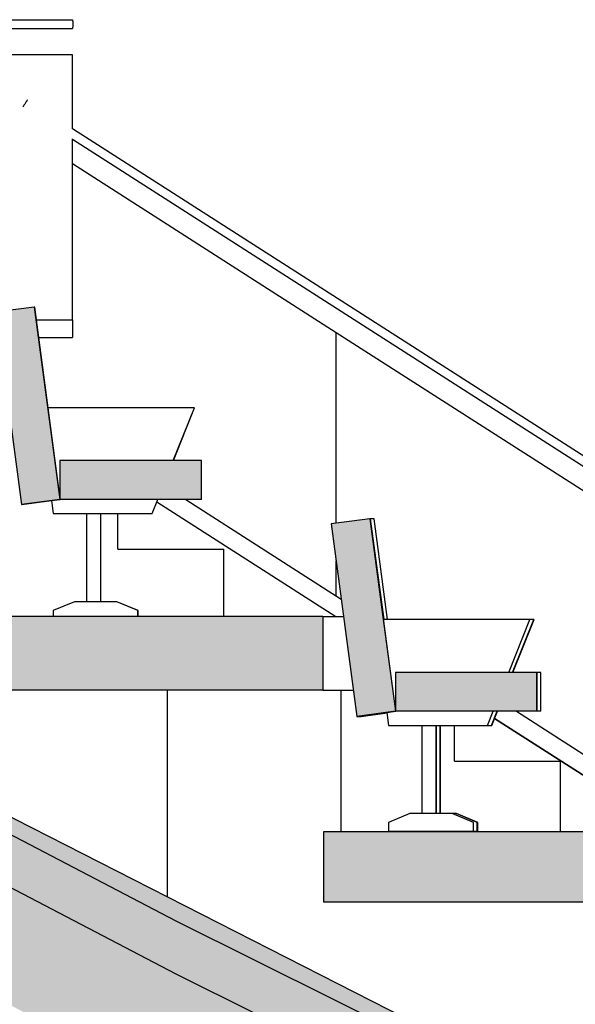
# Model space of a CAD drawing. Header units: millimetres. Extents: x 104309 to 136725, y -2961 to 21551.
# Tile 15 of 21: x 111185 to 112759, y 10827 to 13616. Entities that reach past the tile are written whole.
import ezdxf

# ---------------------------------------------------------------- set-up
doc = ezdxf.new("R2010")
doc.units = ezdxf.units.MM
doc.header["$LTSCALE"] = 0.5
doc.header["$MEASUREMENT"] = 0
doc.linetypes.add('PLINE', pattern=[0])
for name, color, linetype in [('241- Bærende innervegger', 7, 'Continuous'), ('25- Dekke eksisterende salen', 7, 'Continuous'), ('25- Dekke eksisterende salen (Skravur)', 7, 'Continuous'), ('253- Oppforet gulv_ påstøp (Skravur)(Nye konstruksjoner)', 7, 'Continuous'), ('253- Oppforet gulv_ påstøp(Nye konstruksjoner)', 7, 'Continuous'), ('26-- Yttertak', 7, 'Continuous'), ('26-- Yttertak (Skravur)', 7, 'Continuous'), ('27-- Fast inventar (Skravur)(Nye konstruksjoner)', 7, 'Continuous'), ('27-- Fast inventar(Nye konstruksjoner)', 7, 'Continuous'), ('287- Andre rekkverk_ håndlister og fendere(Nye konstruksjoner)', 7, 'Continuous')]:
    doc.layers.add(name, color=color, linetype=linetype)

msp = doc.modelspace()

# ---------------------------------------------------------------- hatches: boundary and pattern name
at = {"layer": '25- Dekke eksisterende salen (Skravur)', "linetype": 'Continuous'}
msp.add_hatch(color=256, dxfattribs=at).paths.add_polyline_path([(108883.3, 12478), (108886.9, 12330.5), (108886.9, 12328), (108894.7, 12324.1), (109300.3, 12120.3), (109618.1, 11960.9), (109697.2, 11921.5), (110412.6, 11547.3), (110743, 11375.2), (111130.9, 11173.2), (111627.5, 10913.7), (112301, 10578.2), (112577.5, 10440.1), (112902.1, 10278), (113479.4, 9990.1), (113662.7, 9898.5), (113666.8, 9896.4), (113869.9, 9794.9), (113874.4, 9792.6), (114136.5, 9661.5), (114214.9, 9622.4), (114262.6, 9607.5), (114371.4, 9574.7), (114505.1, 9535.2), (114540.2, 9524.5), (114538.3, 9591.8), (114540.6, 9674.5), (114416.4, 9712), (114373.4, 9724.1), (114267.1, 9756.2), (114214.9, 9772.4), (114136.5, 9811.5), (113874.4, 9942.6), (113869.9, 9944.9), (113666.8, 10046.4), (113662.7, 10048.5), (113479.4, 10140.1), (112902.1, 10428), (112577.5, 10590.1), (112301, 10728.2), (111627.5, 11063.7), (111130.9, 11323.2), (110743, 11525.2), (110412.6, 11697.3), (109697.2, 12071.5), (109618.1, 12110.9), (109300.3, 12270.3), (108891, 12474.2)])
at = {"layer": '253- Oppforet gulv_ påstøp (Skravur)(Nye konstruksjoner)', "linetype": 'Continuous'}
for points in [[(111087.6, 11717.3), (112043.4, 11717.3), (112043.4, 11925.5), (111087.6, 11925.5)], [(112045.3, 11316.3), (112045.3, 11116.3), (112993.7, 11116.3), (112993.7, 11316.3)]]:
    msp.add_hatch(color=256, dxfattribs=at).paths.add_polyline_path(points)
at = {"layer": '26-- Yttertak (Skravur)', "linetype": 'Continuous'}
for points in [[(108986.3, 12464), (108986.3, 12426.7), (109300.3, 12270.3), (109618.1, 12110.9), (109697.2, 12071.5), (110412.6, 11697.3), (110743, 11525.2), (111130.9, 11323.2), (111627.5, 11063.7), (112301, 10728.2), (112577.5, 10590.1), (112902.1, 10428), (113479.4, 10140.1), (113662.7, 10048.5), (113666.8, 10046.4), (113869.9, 9944.9), (113874.4, 9942.6), (114136.5, 9811.5), (114214.9, 9772.4), (114267.1, 9756.2), (114361.2, 9727.8), (113991, 9916.3), (113952.2, 9916.3), (113952.2, 9936)], [(108986.3, 11930.5), (114369.6, 9190), (114561.6, 9190), (114561.6, 9625.8), (114539.6, 9637), (114538.3, 9591.8), (114540.2, 9524.5), (114505.1, 9535.2), (114371.4, 9574.7), (114262.6, 9607.5), (114214.9, 9622.4), (114136.5, 9661.5), (113874.4, 9792.6), (113869.9, 9794.9), (113666.8, 9896.4), (113662.7, 9898.5), (113479.4, 9990.1), (112902.1, 10278), (112577.5, 10440.1), (112301, 10578.2), (111627.5, 10913.7), (111130.9, 11173.2), (110743, 11375.2), (110412.6, 11547.3), (109697.2, 11921.5), (109618.1, 11960.9), (109300.3, 12120.3), (108986.3, 12278.1)]]:
    msp.add_hatch(color=256, dxfattribs=at).paths.add_polyline_path(points)
at = {"layer": '27-- Fast inventar (Skravur)(Nye konstruksjoner)', "linetype": 'Continuous'}
for points in [[(111117.1, 12787.9), (111189.8, 12242.7), (111298.8, 12257.3), (111226.1, 12802.4)], [(111698.8, 12257.3), (111698.8, 12367.3), (111298.8, 12367.3), (111298.8, 12257.3)], [(112067.4, 12187.9), (112140.1, 11642.7), (112249.2, 11657.3), (112176.5, 12202.4)], [(112649.2, 11657.3), (112649.2, 11767.3), (112249.2, 11767.3), (112249.2, 11657.3)]]:
    msp.add_hatch(color=256, dxfattribs=at).paths.add_polyline_path(points)

# ---------------------------------------------------------------- linework, layer by layer
at = {"layer": '241- Bærende innervegger', "linetype": 'PLINE'}
msp.add_line((111602.8, 11717.3), (111602.8, 11132), dxfattribs=at)
at = {"layer": '25- Dekke eksisterende salen', "linetype": 'PLINE', "flags": 128}
for points in [[(108883.3, 12478), (108891, 12474.2), (109300.3, 12270.3), (109618.1, 12110.9), (109697.2, 12071.5), (110412.6, 11697.3), (110743, 11525.2), (111130.9, 11323.2), (111627.5, 11063.7), (112301, 10728.2), (112577.5, 10590.1), (112902.1, 10428), (113479.4, 10140.1), (113662.7, 10048.5), (113666.8, 10046.4), (113869.9, 9944.9), (113874.4, 9942.6), (114136.5, 9811.5), (114214.9, 9772.4), (114267.1, 9756.2), (114373.4, 9724.1), (114416.4, 9712), (114540.6, 9674.5)], [(108886.9, 12328), (108894.7, 12324.1), (109300.3, 12120.3), (109618.1, 11960.9), (109697.2, 11921.5), (110412.6, 11547.3), (110743, 11375.2), (111130.9, 11173.2), (111627.5, 10913.7), (112301, 10578.2), (112577.5, 10440.1), (112902.1, 10278), (113479.4, 9990.1), (113662.7, 9898.5), (113666.8, 9896.4), (113869.9, 9794.9), (113874.4, 9792.6), (114136.5, 9661.5), (114214.9, 9622.4), (114262.6, 9607.5), (114371.4, 9574.7), (114505.1, 9535.2), (114540.2, 9524.5)]]:
    msp.add_lwpolyline(points, dxfattribs=at)
at = {"layer": '253- Oppforet gulv_ påstøp(Nye konstruksjoner)', "linetype": 'PLINE'}
for p, q in [((111463.1, 12116.3), (111463.1, 12217.3)), ((111463.1, 12116.3), (111763, 12116.3)), ((111763, 11925.5), (111763, 12116.3)), ((112043.4, 11925.5), (111087.6, 11925.5)), ((112043.4, 11925.5), (112050.7, 11925.5)), ((112043.4, 11925.5), (112043.4, 11717.3)), ((112050.7, 11925.5), (112072.3, 11925.5)), ((112072.3, 11925.5), (112102.4, 11925.5)), ((112043.4, 11717.3), (111087.6, 11717.3)), ((112043.4, 11717.3), (112050.7, 11717.3)), ((112050.7, 11717.3), (112072.3, 11717.3)), ((112072.3, 11717.3), (112104, 11717.3)), ((112096, 11316.3), (112096, 11717.3)), ((112096, 11717.3), (112130.2, 11717.3)), ((112416.9, 11516.3), (112416.9, 11617.3)), ((112416.9, 11516.3), (112716.8, 11516.3)), ((112716.8, 11316.3), (112716.8, 11516.3)), ((112045.3, 11316.3), (112045.3, 11116.3)), ((112993.7, 11316.3), (112045.3, 11316.3)), ((112416.9, 11316.3), (112416.9, 11317.3)), ((112993.7, 11116.3), (112045.3, 11116.3))]:
    msp.add_line(p, q, dxfattribs=at)
at = {"layer": '26-- Yttertak', "linetype": 'PLINE'}
msp.add_line((108986.3, 12464), (114561.6, 9625.8), dxfattribs=at)
at = {"layer": '27-- Fast inventar(Nye konstruksjoner)', "linetype": 'PLINE'}
for p, q in [((111226.1, 12802.4), (111117.1, 12787.9)), ((111227.3, 12802.4), (111226.1, 12802.4)), ((111226.1, 12802.4), (111298.8, 12257.3)), ((111265.3, 12517.3), (111227.3, 12802.4)), ((111117.1, 12787.9), (111189.8, 12242.7)), ((111298.8, 12266.3), (111265.3, 12517.3)), ((111680, 12517.3), (111265.3, 12517.3)), ((111620, 12367.3), (111680, 12517.3)), ((111620.2, 12367.3), (111680.2, 12517.3)), ((111680, 12517.3), (111680.2, 12517.3)), ((111298.8, 12367.3), (111298.8, 12257.3)), ((111698.8, 12367.3), (111298.8, 12367.3)), ((111700, 12367.3), (111698.8, 12367.3)), ((111698.8, 12367.3), (111698.8, 12257.3)), ((111700, 12257.3), (111700, 12367.3)), ((111191, 12242.7), (111275.1, 12253.9)), ((111275.1, 12253.9), (111300, 12257.3)), ((111275.1, 12253.9), (111280, 12217.3)), ((111560, 12217.3), (111576, 12257.3)), ((111560.2, 12217.3), (111576.2, 12257.3)), ((111700, 12257.3), (111698.8, 12257.3)), ((111189.8, 12242.7), (111191, 12242.7)), ((111280, 12217.3), (111320, 12217.3)), ((111320, 12217.3), (111560, 12217.3)), ((111375, 11967.3), (111375, 12217.3)), ((111415, 11967.3), (111415, 12217.3)), ((111415.2, 11967.3), (111415.2, 12217.3)), ((111560, 12217.3), (111560.2, 12217.3)), ((112176.5, 12202.4), (112067.4, 12187.9)), ((112067.4, 12187.9), (112140.1, 11642.7)), ((112177.5, 12202.4), (112176.5, 12202.4)), ((112176.5, 12202.4), (112249.2, 11657.3)), ((112215.5, 11917.3), (112177.5, 12202.4)), ((112177.5, 12202.3), (112178.2, 12202.4)), ((112188.8, 12202.4), (112178.2, 12202.4)), ((112178.2, 12202.4), (112216.2, 11917.3)), ((112226.8, 11917.3), (112188.8, 12202.4)), ((111340, 11967.3), (111280, 11942.3)), ((111460, 11967.3), (111340, 11967.3)), ((111520, 11942.3), (111460, 11967.3)), ((111460, 11967.3), (111460.2, 11967.3)), ((111520.2, 11942.3), (111460.2, 11967.3)), ((111280, 11942.3), (111280, 11925.5)), ((111520, 11925.5), (111520, 11942.3)), ((111520, 11942.3), (111520.2, 11942.3)), ((111520.2, 11925.5), (111520.2, 11942.3)), ((112249.2, 11665), (112215.5, 11917.3)), ((112630.2, 11917.3), (112215.5, 11917.3)), ((112570.2, 11767.3), (112630.2, 11917.3)), ((112570.5, 11767.3), (112630.5, 11917.3)), ((112581.4, 11767.3), (112641.4, 11917.3)), ((112582.4, 11767.3), (112642.4, 11917.3)), ((112630.2, 11917.3), (112630.5, 11917.3)), ((112641.4, 11917.3), (112630.5, 11917.3)), ((112641.4, 11917.3), (112642.4, 11917.3)), ((112249.2, 11767.3), (112249.2, 11657.3)), ((112649.2, 11767.3), (112249.2, 11767.3)), ((112650.2, 11767.3), (112649.2, 11767.3)), ((112649.2, 11767.3), (112649.2, 11657.3)), ((112650.2, 11657.3), (112650.2, 11767.3)), ((112650.8, 11767.3), (112650.2, 11767.3)), ((112661.4, 11767.3), (112650.8, 11767.3)), ((112650.8, 11657.3), (112650.8, 11767.3)), ((112661.4, 11657.3), (112661.4, 11767.3)), ((112140.1, 11642.7), (112141.2, 11642.7)), ((112141.2, 11642.7), (112225.3, 11653.9)), ((112141.9, 11642.7), (112225.3, 11653.9)), ((112141.9, 11642.8), (112141.9, 11642.7)), ((112141.9, 11642.7), (112152.5, 11642.7)), ((112152.5, 11642.7), (112225.5, 11652.5)), ((112225.3, 11653.9), (112250.2, 11657.3)), ((112225.3, 11653.9), (112230.2, 11617.3)), ((112510.2, 11617.3), (112526.2, 11657.3)), ((112510.5, 11617.3), (112526.5, 11657.3)), ((112521.4, 11617.3), (112537.4, 11657.3)), ((112522.4, 11617.3), (112538.4, 11657.3)), ((112650.2, 11657.3), (112649.2, 11657.3)), ((112650.8, 11657.3), (112650.2, 11657.3)), ((112661.4, 11657.3), (112650.8, 11657.3)), ((112230.2, 11617.3), (112270.2, 11617.3)), ((112270.2, 11617.3), (112510.2, 11617.3)), ((112325.2, 11367.3), (112325.2, 11617.3)), ((112365.2, 11367.3), (112365.2, 11617.3)), ((112365.4, 11367.3), (112365.4, 11617.3)), ((112376.5, 11367.3), (112376.5, 11617.3)), ((112377.3, 11367.3), (112377.3, 11617.3)), ((112510.2, 11617.3), (112510.5, 11617.3)), ((112510.5, 11617.3), (112521.4, 11617.3)), ((112521.4, 11617.3), (112522.4, 11617.3)), ((112290.2, 11367.3), (112230.2, 11342.3)), ((112410.2, 11367.3), (112290.2, 11367.3)), ((112470.2, 11342.3), (112410.2, 11367.3)), ((112410.2, 11367.3), (112410.5, 11367.3)), ((112470.5, 11342.3), (112410.5, 11367.3)), ((112421.4, 11367.3), (112410.5, 11367.3)), ((112481.4, 11342.3), (112421.4, 11367.3)), ((112421.4, 11367.3), (112422.4, 11367.3)), ((112482.4, 11342.3), (112422.4, 11367.3)), ((112230.2, 11342.3), (112230.2, 11317.3)), ((112470.2, 11317.3), (112470.2, 11342.3)), ((112470.2, 11342.3), (112470.5, 11342.3)), ((112470.5, 11317.3), (112470.5, 11342.3)), ((112481.4, 11317.3), (112481.4, 11342.3)), ((112481.4, 11342.3), (112482.4, 11342.3)), ((112482.4, 11317.3), (112482.4, 11342.3)), ((112230.2, 11317.3), (112470.2, 11317.3)), ((112470.2, 11317.3), (112470.5, 11317.3)), ((112470.5, 11317.3), (112481.4, 11317.3)), ((112481.4, 11317.3), (112482.4, 11317.3))]:
    msp.add_line(p, q, dxfattribs=at)
at = {"layer": '27-- Fast inventar(Nye konstruksjoner)', "linetype": 'PLINE', "flags": 128}
for points in [[(111698.8, 12257.3), (111298.8, 12257.3), (111189.8, 12242.7)], [(112649.2, 11657.3), (112249.2, 11657.3), (112140.1, 11642.7)]]:
    msp.add_lwpolyline(points, dxfattribs=at)
at = {"layer": '287- Andre rekkverk_ håndlister og fendere(Nye konstruksjoner)', "linetype": 'PLINE'}
for p, q in [((110102, 13616.3), (111334.8, 13616.3)), ((111334.8, 13616.3), (111334.8, 13616.1)), ((111334.8, 13616.1), (111334.9, 13615.5)), ((111334.9, 13615.5), (111334.9, 13614.6)), ((111334.9, 13614.6), (111334.9, 13613.3)), ((111334.9, 13613.3), (111335, 13611.8)), ((111335, 13611.8), (111335, 13610)), ((110102, 13591.3), (111334.8, 13591.3)), ((111334.9, 13592), (111334.8, 13591.4)), ((111334.8, 13591.4), (111334.8, 13591.3)), ((111335, 13595.7), (111334.9, 13594.2)), ((111334.9, 13594.2), (111334.9, 13592.9)), ((111334.9, 13592.9), (111334.9, 13592)), ((111335, 13610), (111335, 13608)), ((111335, 13608), (111335, 13605.9)), ((111335, 13605.9), (111335, 13603.8)), ((111335, 13603.8), (111335, 13601.6)), ((111335, 13601.6), (111335, 13599.5)), ((111335, 13599.5), (111335, 13597.5)), ((111335, 13597.5), (111335, 13595.7)), ((111334.8, 13516.3), (110718.5, 13516.3)), ((111334.8, 13307), (111334.8, 13516.3)), ((111205.5, 13387.2), (111204.7, 13385.9)), ((111206.2, 13388.3), (111205.5, 13387.2)), ((111206.6, 13389.1), (111206.2, 13388.3)), ((111194.5, 13370.1), (111193.9, 13369.3)), ((111195.2, 13371.1), (111194.5, 13370.1)), ((111196, 13372.4), (111195.2, 13371.1)), ((111197, 13373.9), (111196, 13372.4)), ((111198.1, 13375.6), (111197, 13373.9)), ((111199.3, 13377.3), (111198.1, 13375.6)), ((111200.4, 13379.2), (111199.3, 13377.3)), ((111201.6, 13381), (111200.4, 13379.2)), ((111202.7, 13382.8), (111201.6, 13381)), ((111203.8, 13384.4), (111202.7, 13382.8)), ((111204.7, 13385.9), (111203.8, 13384.4)), ((111334.8, 13307.8), (115205.5, 10828.5)), ((111334.8, 13207.8), (111334.8, 13278.9)), ((111334.8, 13278.1), (115152.8, 10832.6)), ((112081.3, 12729.7), (111334.8, 13207.8)), ((111334.8, 12766.3), (111334.8, 13207.8)), ((111232.1, 12766.3), (111334.9, 12766.3)), ((111334.9, 12766.3), (111334.9, 12716.3)), ((112081.3, 12189.7), (112081.3, 12729.7)), ((112955.6, 12169.7), (112081.3, 12729.7)), ((111238.8, 12716.3), (111334.9, 12716.3)), ((111573.4, 12250.4), (112080.5, 11925.5)), ((111573.4, 12250.2), (112080.2, 11925.5)), ((111655.4, 12257.3), (112095.8, 11975.1)), ((112081.3, 11984.4), (112081.3, 12083.9)), ((112530.4, 11637.4), (113031.8, 11316.3)), ((112530.4, 11637.2), (113031.5, 11316.3)), ((112592.1, 11657.3), (113047.5, 11365.5))]:
    msp.add_line(p, q, dxfattribs=at)

doc.saveas('drawing.dxf')
